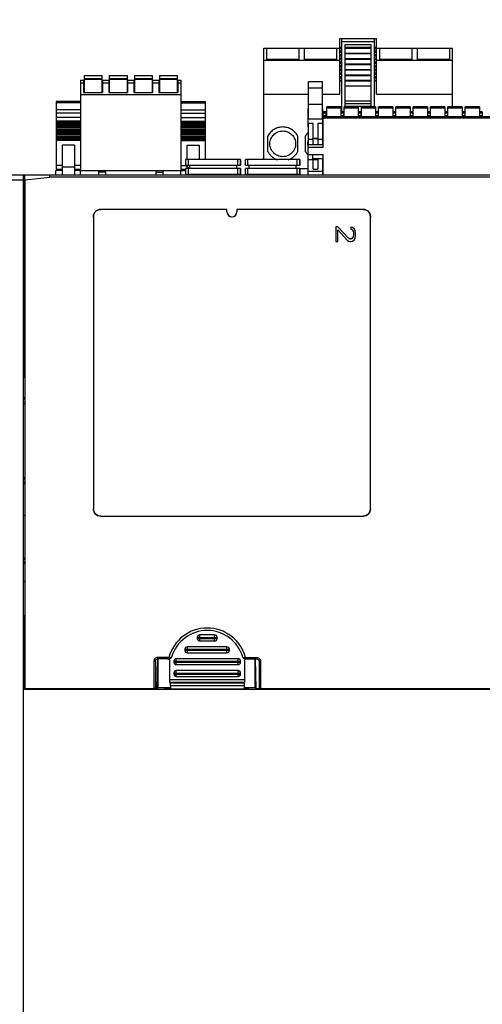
# Model space of a CAD drawing. Extents: x 0 to 1680, y 0 to 1188.
# Tile 30 of 53: x 1228 to 1322, y 785 to 984. Entities that reach past the tile are written whole.
import ezdxf

# ---------------------------------------------------------------- set-up
doc = ezdxf.new("R2010")
doc.units = 0
doc.header["$LTSCALE"] = 92.4
doc.linetypes.add('PHANTOM', pattern=[0.8, 0.45, -0.05, 0.1, -0.05, 0.1, -0.05])
doc.layers.get('0').update_dxf_attribs({"linetype": 'CONTINUOUS'})
for name, color, linetype in [('02___PRT_ALL_AXES', 7, 'CONTINUOUS'), ('ALL_AXIS', 7, 'CONTINUOUS'), ('ALL_DIM', 7, 'CONTINUOUS'), ('ALL_FEATURES', 7, 'CONTINUOUS')]:
    doc.layers.add(name, color=color, linetype=linetype)
doc.dimstyles.get("Standard").update_dxf_attribs({"dimtxt": 2.5, "dimasz": 2.5, "dimexe": 1.25, "dimexo": 0.625, "dimtad": 1, "dimcen": 2.5, "dimazin": 3, "dimtfac": 1, "dimtmove": 0, "dimatfit": 3})

# ---------------------------------------------------------------- blocks, each defined once
blk = doc.blocks.new('_OPEN')
at = {"color": 0, "linetype": 'BYBLOCK'}
for p, q in [((0, 0), (-1, 0.25)), ((-1, -0.25), (0, 0)), ((-1, 0), (0, 0))]:
    blk.add_line(p, q, dxfattribs=at)
blk = doc.blocks.new('*D21')
at = {"layer": 'ALL_DIM', "color": 2, "linetype": 'CONTINUOUS'}
for p, q in [((1206.11, 967.16), (1206.11, 991.41)), ((1212.8, 956.12), (1212.8, 991.41)), ((1206.11, 987.41), (1186.11, 987.41)), ((1186.11, 987.41), (1209.45, 987.41)), ((1268.48, 987.41), (1209.45, 987.41)), ((1212.8, 987.41), (1268.48, 987.41))]:
    blk.add_line(p, q, dxfattribs=at)
at = {"layer": 'ALL_DIM', "color": 2, "linetype": 'CONTINUOUS', "xscale": 8, "yscale": 8, "zscale": 8}
blk.add_blockref('_OPEN', (1206.11, 987.41), dxfattribs=at)
at = {"layer": 'ALL_DIM', "color": 2, "linetype": 'CONTINUOUS', "xscale": 8, "yscale": 8, "zscale": 8, "rotation": 180}
blk.add_blockref('_OPEN', (1212.8, 987.41), dxfattribs=at)

msp = doc.modelspace()

# ---------------------------------------------------------------- linework, layer by layer
at = {"color": 7, "linetype": 'CONTINUOUS'}
for p, q in [((1241.036, 973.203), (1241.036, 969.763)), ((1241.036, 973.203), (1244.636, 973.203)), ((1244.636, 973.203), (1244.636, 969.763)), ((1246.116, 973.203), (1246.116, 969.763)), ((1246.116, 973.203), (1249.716, 973.203)), ((1249.716, 973.203), (1249.716, 969.763)), ((1251.196, 973.203), (1251.196, 969.763)), ((1251.196, 973.203), (1254.796, 973.203)), ((1254.796, 973.203), (1254.796, 969.763)), ((1256.276, 973.203), (1256.276, 969.763)), ((1256.276, 973.203), (1259.876, 973.203)), ((1259.876, 973.203), (1259.876, 969.763)), ((1240.296, 972.213), (1240.296, 969.313)), ((1240.296, 972.213), (1240.936, 972.213)), ((1240.936, 972.213), (1240.936, 969.763)), ((1241.036, 972.553), (1244.636, 972.553)), ((1244.736, 972.213), (1244.736, 969.763)), ((1244.736, 972.213), (1246.016, 972.213)), ((1246.016, 972.213), (1246.016, 969.763)), ((1246.116, 972.553), (1249.716, 972.553)), ((1249.816, 972.213), (1249.816, 969.763)), ((1249.816, 972.213), (1251.096, 972.213)), ((1251.096, 972.213), (1251.096, 969.763)), ((1251.196, 972.553), (1254.796, 972.553)), ((1254.896, 972.213), (1254.896, 969.763)), ((1254.896, 972.213), (1256.176, 972.213)), ((1256.176, 972.213), (1256.176, 969.763)), ((1256.276, 972.553), (1259.876, 972.553)), ((1259.976, 972.213), (1259.976, 969.763)), ((1259.976, 972.213), (1260.616, 972.213)), ((1260.616, 972.213), (1260.616, 969.313)), ((1240.296, 969.313), (1260.616, 969.313)), ((1240.936, 969.763), (1244.736, 969.763)), ((1246.016, 969.763), (1249.816, 969.763)), ((1251.096, 969.763), (1254.896, 969.763)), ((1256.176, 969.763), (1259.976, 969.763)), ((1236.596, 959.075), (1236.596, 953.122)), ((1239.096, 959.075), (1236.596, 959.075)), ((1239.096, 959.075), (1239.096, 953.122)), ((1261.816, 959.075), (1261.816, 956.172)), ((1261.816, 959.075), (1264.316, 959.075)), ((1264.316, 959.075), (1264.316, 956.172)), ((1235.296, 953.122), (1235.296, 953.973)), ((1236.596, 953.973), (1235.296, 953.973)), ((1240.296, 953.973), (1239.096, 953.973)), ((1240.296, 953.122), (1240.296, 953.973)), ((1240.296, 953.973), (1260.616, 953.973)), ((1243.976, 953.973), (1243.976, 953.122)), ((1245.376, 953.641), (1243.976, 953.641)), ((1245.376, 953.973), (1245.376, 953.122)), ((1255.536, 953.973), (1255.536, 953.122)), ((1255.536, 953.641), (1256.936, 953.641)), ((1256.936, 953.973), (1256.936, 953.122)), ((1260.616, 953.122), (1260.616, 953.973)), ((1260.616, 953.973), (1261.631, 953.973)), ((1261.816, 954.972), (1261.816, 954.372)), ((1261.816, 953.172), (1261.816, 953.122)), ((1257.296, 849.272), (1258.296, 849.272)), ((1258.296, 849.272), (1258.296, 849.472)), ((1273.596, 849.203), (1273.596, 849.472))]:
    msp.add_line(p, q, dxfattribs=at)
at = {"color": 9, "linetype": 'CONTINUOUS'}
for p, q in [((1240.296, 971.713), (1240.936, 971.713)), ((1241.036, 972.403), (1244.636, 972.403)), ((1244.736, 971.713), (1246.016, 971.713)), ((1246.116, 972.403), (1249.716, 972.403)), ((1249.816, 971.713), (1251.096, 971.713)), ((1251.196, 972.403), (1254.796, 972.403)), ((1254.896, 971.713), (1256.176, 971.713)), ((1256.276, 972.403), (1259.876, 972.403)), ((1259.976, 971.713), (1260.616, 971.713)), ((1239.096, 954.661), (1236.596, 954.661)), ((1261.816, 954.661), (1262.381, 954.661))]:
    msp.add_line(p, q, dxfattribs=at)
at = {"layer": '02___PRT_ALL_AXES', "color": 7, "linetype": 'CONTINUOUS'}
for p, q in [((1240.296, 969.313), (1240.296, 953.973)), ((1260.616, 969.313), (1260.616, 953.973)), ((1235.396, 967.937), (1235.396, 954.222)), ((1240.296, 967.937), (1235.396, 967.937)), ((1260.616, 967.937), (1265.516, 967.937)), ((1265.516, 967.937), (1265.516, 956.172)), ((1240.296, 963.704), (1235.396, 963.704)), ((1240.296, 963.702), (1235.396, 963.702)), ((1240.296, 963.422), (1235.396, 963.422)), ((1240.296, 963.42), (1235.396, 963.42)), ((1240.296, 963.138), (1235.396, 963.138)), ((1240.296, 963.136), (1235.396, 963.136)), ((1260.616, 963.704), (1265.516, 963.704)), ((1260.616, 963.702), (1265.516, 963.702)), ((1260.616, 963.422), (1265.516, 963.422)), ((1260.616, 963.42), (1265.516, 963.42)), ((1260.616, 963.138), (1265.516, 963.138)), ((1260.616, 963.136), (1265.516, 963.136)), ((1240.296, 962.858), (1235.396, 962.858)), ((1240.296, 962.856), (1235.396, 962.856)), ((1240.296, 962.575), (1235.396, 962.575)), ((1240.296, 962.292), (1235.396, 962.292)), ((1240.296, 962.01), (1235.396, 962.01)), ((1240.296, 961.728), (1235.396, 961.728)), ((1240.296, 961.445), (1235.396, 961.445)), ((1240.296, 961.157), (1235.396, 961.157)), ((1260.616, 962.858), (1265.516, 962.858)), ((1260.616, 962.856), (1265.516, 962.856)), ((1260.616, 962.575), (1265.516, 962.575)), ((1260.616, 962.292), (1265.516, 962.292)), ((1260.616, 962.01), (1265.516, 962.01)), ((1260.616, 961.728), (1265.516, 961.728)), ((1260.616, 961.445), (1265.516, 961.445)), ((1260.616, 961.157), (1265.516, 961.157)), ((1240.296, 960.881), (1235.396, 960.881)), ((1240.296, 960.598), (1235.396, 960.598)), ((1240.296, 960.316), (1235.396, 960.316)), ((1240.296, 960.058), (1235.396, 960.058)), ((1260.616, 960.881), (1265.516, 960.881)), ((1260.616, 960.598), (1265.516, 960.598)), ((1260.616, 960.316), (1265.516, 960.316)), ((1260.616, 960.058), (1265.516, 960.058)), ((1235.396, 954.222), (1236.596, 954.222)), ((1239.096, 954.222), (1240.296, 954.222)), ((1260.616, 954.222), (1261.631, 954.222)), ((1234.996, 849.322), (1234.996, 849.28))]:
    msp.add_line(p, q, dxfattribs=at)
at = {"layer": '02___PRT_ALL_AXES', "color": 9, "linetype": 'CONTINUOUS'}
for p, q in [((1240.296, 967.644), (1235.396, 967.644)), ((1260.616, 967.644), (1265.516, 967.644)), ((1240.296, 966.267), (1235.396, 966.267)), ((1240.296, 965.56), (1235.396, 965.56)), ((1260.616, 966.267), (1265.516, 966.267)), ((1260.616, 965.56), (1265.516, 965.56)), ((1240.296, 964.674), (1235.396, 964.674)), ((1240.296, 963.967), (1235.396, 963.967)), ((1260.616, 964.674), (1265.516, 964.674)), ((1260.616, 963.967), (1265.516, 963.967)), ((1236.596, 954.961), (1235.396, 954.961)), ((1240.296, 954.961), (1239.096, 954.961)), ((1260.616, 954.961), (1261.816, 954.961))]:
    msp.add_line(p, q, dxfattribs=at)
at = {"layer": 'ALL_AXIS', "color": 7, "linetype": 'CONTINUOUS'}
for p, q in [((1272.631, 956.172), (1261.631, 956.172)), ((1272.631, 956.172), (1272.631, 954.972)), ((1284.631, 956.172), (1273.631, 956.172)), ((1284.631, 956.172), (1284.631, 954.972)), ((1272.631, 953.172), (1261.631, 953.172)), ((1272.631, 954.372), (1272.631, 953.172)), ((1284.631, 953.172), (1273.631, 953.172)), ((1284.631, 954.372), (1284.631, 953.172))]:
    msp.add_line(p, q, dxfattribs=at)
at = {"layer": 'ALL_FEATURES', "color": 8, "linetype": 'PHANTOM'}
for p, q in [((1292.726, 969.372), (1292.726, 980.672)), ((1292.726, 980.672), (1300.146, 980.672)), ((1293.136, 965.822), (1293.136, 980.672)), ((1293.136, 980.022), (1299.736, 980.022)), ((1293.786, 966.822), (1293.786, 979.409)), ((1293.786, 979.409), (1299.086, 979.409)), ((1299.086, 966.822), (1299.086, 979.409)), ((1299.736, 966.822), (1299.736, 980.672)), ((1300.146, 969.372), (1300.146, 980.672)), ((1277.386, 956.172), (1277.386, 978.672)), ((1277.386, 978.672), (1292.726, 978.672)), ((1277.896, 978.672), (1277.896, 976.386)), ((1284.496, 976.386), (1284.496, 978.672)), ((1285.516, 978.672), (1285.516, 976.386)), ((1292.116, 976.386), (1292.116, 978.672)), ((1292.726, 978.882), (1293.136, 978.882)), ((1292.726, 978.782), (1293.136, 978.782)), ((1292.726, 978.642), (1293.136, 978.642)), ((1292.726, 978.142), (1293.136, 978.142)), ((1292.726, 978.042), (1293.136, 978.042)), ((1292.726, 977.902), (1293.136, 977.902)), ((1292.726, 977.402), (1293.136, 977.402)), ((1292.726, 977.302), (1293.136, 977.302)), ((1292.726, 977.162), (1293.136, 977.162)), ((1293.786, 978.909), (1299.086, 978.909)), ((1293.786, 978.709), (1299.086, 978.709)), ((1293.786, 977.709), (1299.086, 977.709)), ((1293.786, 977.609), (1299.086, 977.609)), ((1299.736, 978.882), (1300.146, 978.882)), ((1299.736, 978.782), (1300.146, 978.782)), ((1299.736, 978.642), (1300.146, 978.642)), ((1299.736, 978.142), (1300.146, 978.142)), ((1299.736, 978.042), (1300.146, 978.042)), ((1299.736, 977.902), (1300.146, 977.902)), ((1299.736, 977.402), (1300.146, 977.402)), ((1299.736, 977.302), (1300.146, 977.302)), ((1299.736, 977.162), (1300.146, 977.162)), ((1300.146, 978.672), (1315.486, 978.672)), ((1300.756, 978.672), (1300.756, 976.386)), ((1307.356, 976.386), (1307.356, 978.672)), ((1308.376, 978.672), (1308.376, 976.386)), ((1314.976, 976.386), (1314.976, 978.672)), ((1315.486, 966.822), (1315.486, 978.672)), ((1277.386, 976.263), (1292.726, 976.263)), ((1284.496, 976.386), (1277.896, 976.386)), ((1292.116, 976.386), (1285.516, 976.386)), ((1292.726, 976.662), (1293.136, 976.662)), ((1292.726, 976.562), (1293.136, 976.562)), ((1292.726, 976.422), (1293.136, 976.422)), ((1292.726, 975.922), (1293.136, 975.922)), ((1292.726, 975.822), (1293.136, 975.822)), ((1292.726, 975.682), (1293.136, 975.682)), ((1292.726, 975.182), (1293.136, 975.182)), ((1292.726, 975.082), (1293.136, 975.082)), ((1293.786, 976.609), (1299.086, 976.609)), ((1293.786, 976.509), (1299.086, 976.509)), ((1293.786, 975.509), (1299.086, 975.509)), ((1293.786, 975.409), (1299.086, 975.409)), ((1299.736, 976.662), (1300.146, 976.662)), ((1299.736, 976.562), (1300.146, 976.562)), ((1299.736, 976.422), (1300.146, 976.422)), ((1299.736, 975.922), (1300.146, 975.922)), ((1299.736, 975.822), (1300.146, 975.822)), ((1299.736, 975.682), (1300.146, 975.682)), ((1299.736, 975.182), (1300.146, 975.182)), ((1299.736, 975.082), (1300.146, 975.082)), ((1300.146, 976.263), (1315.486, 976.263)), ((1307.356, 976.386), (1300.756, 976.386)), ((1314.976, 976.386), (1308.376, 976.386)), ((1292.726, 974.942), (1293.136, 974.942)), ((1292.726, 974.442), (1293.136, 974.442)), ((1292.726, 974.342), (1293.136, 974.342)), ((1292.726, 974.202), (1293.136, 974.202)), ((1292.726, 973.702), (1293.136, 973.702)), ((1292.726, 973.602), (1293.136, 973.602)), ((1292.726, 973.462), (1293.136, 973.462)), ((1293.786, 974.409), (1299.086, 974.409)), ((1293.786, 974.309), (1299.086, 974.309)), ((1293.786, 973.309), (1299.086, 973.309)), ((1293.786, 973.209), (1299.086, 973.209)), ((1299.736, 974.942), (1300.146, 974.942)), ((1299.736, 974.442), (1300.146, 974.442)), ((1299.736, 974.342), (1300.146, 974.342)), ((1299.736, 974.202), (1300.146, 974.202)), ((1299.736, 973.702), (1300.146, 973.702)), ((1299.736, 973.602), (1300.146, 973.602)), ((1299.736, 973.462), (1300.146, 973.462)), ((1292.726, 972.962), (1293.136, 972.962)), ((1292.726, 972.862), (1293.136, 972.862)), ((1292.726, 972.722), (1293.136, 972.722)), ((1292.726, 972.222), (1293.136, 972.222)), ((1292.726, 972.122), (1293.136, 972.122)), ((1293.786, 972.209), (1299.086, 972.209)), ((1293.786, 972.109), (1299.086, 972.109)), ((1293.786, 971.109), (1299.086, 971.109)), ((1299.736, 972.962), (1300.146, 972.962)), ((1299.736, 972.862), (1300.146, 972.862)), ((1299.736, 972.722), (1300.146, 972.722)), ((1299.736, 972.222), (1300.146, 972.222)), ((1299.736, 972.122), (1300.146, 972.122)), ((1277.386, 969.372), (1286.406, 969.372)), ((1289.206, 969.372), (1292.726, 969.372)), ((1300.146, 969.372), (1315.486, 969.372)), ((1293.786, 967.509), (1299.086, 967.509)), ((1278.196, 957.772), (1278.196, 960.972)), ((1284.196, 960.972), (1284.196, 957.772)), ((1285.816, 957.772), (1285.816, 960.972)), ((1284.631, 954.372), (1286.296, 954.372))]:
    msp.add_line(p, q, dxfattribs=at)
at = {"layer": 'ALL_FEATURES', "color": 7, "linetype": 'CONTINUOUS'}
for p, q in [((1286.406, 964.295), (1286.406, 971.922)), ((1289.206, 971.922), (1286.406, 971.922)), ((1289.206, 964.295), (1289.206, 971.922)), ((1286.296, 962.843), (1286.296, 966.441)), ((1289.316, 962.843), (1289.316, 966.441)), ((1289.346, 958.689), (1289.346, 965.822)), ((1289.971, 965.822), (1289.346, 965.822)), ((1289.971, 964.822), (1289.971, 965.822)), ((1290.071, 964.822), (1290.071, 966.822)), ((1292.921, 966.822), (1290.071, 966.822)), ((1292.921, 966.822), (1292.921, 964.822)), ((1293.021, 964.822), (1293.021, 965.822)), ((1293.471, 965.822), (1293.021, 965.822)), ((1293.471, 965.822), (1293.471, 964.822)), ((1293.571, 964.822), (1293.571, 966.822)), ((1296.421, 966.822), (1293.571, 966.822)), ((1296.421, 966.822), (1296.421, 964.822)), ((1296.521, 964.822), (1296.521, 965.822)), ((1296.971, 965.822), (1296.521, 965.822)), ((1296.971, 965.822), (1296.971, 964.822)), ((1297.071, 964.822), (1297.071, 966.822)), ((1299.921, 966.822), (1297.071, 966.822)), ((1299.921, 966.822), (1299.921, 964.822)), ((1300.021, 964.822), (1300.021, 965.822)), ((1300.471, 965.822), (1300.021, 965.822)), ((1300.471, 965.822), (1300.471, 964.822)), ((1300.571, 964.822), (1300.571, 966.822)), ((1303.421, 966.822), (1300.571, 966.822)), ((1303.421, 966.822), (1303.421, 964.822)), ((1303.521, 964.822), (1303.521, 965.822)), ((1303.971, 965.822), (1303.521, 965.822)), ((1303.971, 965.822), (1303.971, 964.822)), ((1304.071, 964.822), (1304.071, 966.822)), ((1306.921, 966.822), (1304.071, 966.822)), ((1306.921, 966.822), (1306.921, 964.822)), ((1307.021, 964.822), (1307.021, 965.822)), ((1307.471, 965.822), (1307.021, 965.822)), ((1307.471, 965.822), (1307.471, 964.822)), ((1307.571, 964.822), (1307.571, 966.822)), ((1310.421, 966.822), (1307.571, 966.822)), ((1310.421, 966.822), (1310.421, 964.822)), ((1310.521, 964.822), (1310.521, 965.822)), ((1310.971, 965.822), (1310.521, 965.822)), ((1310.971, 965.822), (1310.971, 964.822)), ((1311.071, 964.822), (1311.071, 966.822)), ((1313.921, 966.822), (1311.071, 966.822)), ((1313.921, 966.822), (1313.921, 964.822)), ((1314.021, 964.822), (1314.021, 965.822)), ((1314.471, 965.822), (1314.021, 965.822)), ((1314.471, 965.822), (1314.471, 964.822)), ((1314.571, 964.822), (1314.571, 966.822)), ((1317.421, 966.822), (1314.571, 966.822)), ((1317.421, 966.822), (1317.421, 964.822)), ((1317.521, 964.822), (1317.521, 965.822)), ((1317.971, 965.822), (1317.521, 965.822)), ((1317.971, 965.822), (1317.971, 964.822)), ((1318.071, 964.822), (1318.071, 966.822)), ((1320.921, 966.822), (1318.071, 966.822)), ((1320.921, 966.822), (1320.921, 964.822)), ((1321.021, 964.822), (1321.021, 965.822)), ((1321.471, 965.822), (1321.021, 965.822)), ((1321.471, 965.822), (1321.471, 964.822)), ((1286.406, 964.422), (1286.296, 964.422)), ((1286.296, 964.295), (1286.406, 964.295)), ((1287.306, 963.496), (1286.296, 963.496)), ((1286.406, 959.308), (1286.406, 963.496)), ((1287.306, 959.189), (1287.306, 963.496)), ((1288.306, 963.496), (1288.306, 959.189)), ((1289.316, 963.496), (1288.306, 963.496)), ((1289.316, 964.422), (1289.206, 964.422)), ((1289.206, 964.295), (1289.316, 964.295)), ((1289.206, 963.496), (1289.206, 959.308)), ((1342.646, 964.822), (1289.346, 964.822)), ((1286.296, 962.843), (1286.406, 962.843)), ((1289.206, 962.843), (1289.316, 962.843)), ((1286.296, 953.122), (1286.296, 959.422)), ((1286.406, 959.422), (1286.296, 959.422)), ((1286.296, 959.308), (1286.406, 959.308)), ((1289.346, 959.189), (1286.296, 959.189)), ((1289.316, 959.422), (1289.206, 959.422)), ((1289.316, 959.308), (1289.206, 959.308)), ((1289.316, 959.422), (1289.316, 959.189)), ((1289.346, 957.122), (1286.296, 957.122)), ((1287.196, 957.122), (1287.196, 956.122)), ((1289.346, 953.122), (1289.346, 957.122)), ((1261.631, 954.972), (1261.631, 956.172)), ((1272.631, 954.972), (1272.631, 956.172)), ((1273.631, 954.972), (1273.631, 956.172)), ((1284.631, 954.972), (1284.631, 956.172)), ((1287.196, 956.122), (1286.296, 956.122)), ((1287.306, 956.362), (1287.196, 956.362)), ((1287.306, 956.322), (1287.196, 956.322)), ((1287.306, 954.264), (1287.306, 956.395)), ((1287.306, 956.395), (1288.306, 956.395)), ((1288.306, 956.395), (1288.306, 954.264)), ((1289.346, 956.362), (1288.306, 956.362)), ((1289.346, 956.322), (1288.306, 956.322)), ((1289.206, 956.246), (1289.206, 953.122)), ((1289.316, 956.246), (1289.206, 956.246)), ((1289.316, 956.322), (1289.316, 953.122)), ((1213.796, 953.122), (1394.184, 953.122)), ((1228.796, 653.122), (1228.796, 953.122)), ((1228.937, 947.622), (1228.937, 953.122)), ((1272.631, 954.972), (1261.631, 954.972)), ((1261.631, 953.172), (1261.631, 954.372)), ((1272.631, 954.372), (1261.631, 954.372)), ((1262.381, 954.372), (1262.381, 954.972)), ((1271.881, 954.372), (1271.881, 954.972)), ((1272.631, 953.172), (1272.631, 954.372)), ((1284.631, 954.972), (1273.631, 954.972)), ((1273.631, 953.172), (1273.631, 954.372)), ((1284.631, 954.372), (1273.631, 954.372)), ((1274.381, 954.372), (1274.381, 954.972)), ((1283.881, 954.372), (1283.881, 954.972)), ((1284.631, 953.172), (1284.631, 954.372)), ((1287.306, 954.264), (1288.306, 954.264)), ((1289.316, 953.518), (1289.346, 953.347)), ((1229.096, 849.322), (1229.096, 952.123)), ((1228.937, 947.622), (1228.796, 947.622)), ((1228.937, 947.622), (1228.928, 947.131)), ((1228.928, 947.131), (1228.796, 947.131)), ((1228.92, 947.122), (1228.796, 947.122)), ((1228.92, 947.122), (1228.928, 947.131)), ((1228.92, 912.264), (1228.92, 947.122)), ((1269.92, 946.128), (1244.409, 946.128)), ((1269.915, 946.122), (1244.414, 946.122)), ((1269.92, 946.128), (1269.915, 946.122)), ((1269.915, 945.622), (1269.915, 946.122)), ((1269.92, 945.622), (1269.92, 946.128)), ((1271.909, 946.128), (1271.915, 946.122)), ((1271.909, 946.128), (1271.909, 945.622)), ((1297.42, 946.128), (1271.909, 946.128)), ((1271.915, 946.122), (1271.915, 945.622)), ((1297.415, 946.122), (1271.915, 946.122)), ((1242.909, 944.628), (1242.909, 885.617)), ((1242.915, 944.623), (1242.915, 885.622)), ((1298.915, 885.622), (1298.915, 944.623)), ((1298.92, 885.617), (1298.92, 944.628)), ((1291.915, 942.622), (1291.915, 939.622)), ((1292.34, 942.622), (1291.915, 942.622)), ((1294.468, 940.289), (1292.34, 942.622)), ((1292.34, 941.956), (1294.212, 939.872)), ((1292.34, 939.622), (1292.34, 941.956)), ((1294.978, 942.539), (1294.978, 942.122)), ((1295.319, 942.456), (1294.978, 942.539)), ((1294.978, 942.122), (1295.234, 941.956)), ((1295.234, 941.956), (1295.404, 941.706)), ((1295.659, 942.122), (1295.319, 942.456)), ((1295.404, 941.706), (1295.489, 941.289)), ((1295.489, 941.289), (1295.489, 940.956)), ((1295.829, 941.789), (1295.659, 942.122)), ((1295.915, 941.206), (1295.829, 941.789)), ((1295.915, 940.872), (1295.915, 941.206)), ((1291.915, 939.622), (1292.34, 939.622)), ((1294.212, 939.872), (1294.468, 939.706)), ((1294.808, 940.122), (1294.468, 940.289)), ((1294.468, 939.706), (1294.808, 939.622)), ((1294.978, 940.122), (1294.808, 940.122)), ((1294.808, 939.622), (1294.978, 939.622)), ((1295.234, 940.289), (1294.978, 940.122)), ((1294.978, 939.622), (1295.319, 939.706)), ((1295.404, 940.539), (1295.234, 940.289)), ((1295.319, 939.706), (1295.659, 940.039)), ((1295.489, 940.956), (1295.404, 940.539)), ((1295.659, 940.039), (1295.829, 940.372)), ((1295.829, 940.372), (1295.915, 940.872)), ((1228.796, 932.633), (1228.92, 932.633)), ((1228.92, 932.622), (1228.806, 932.622)), ((1228.796, 912.212), (1228.971, 912.212)), ((1228.92, 912.264), (1229.061, 912.122)), ((1229.061, 912.122), (1229.061, 864.122)), ((1228.796, 908.122), (1229.061, 908.122)), ((1228.796, 907.843), (1229.061, 907.85)), ((1229.061, 907.194), (1228.796, 907.202)), ((1228.796, 906.922), (1229.061, 906.922)), ((1228.796, 891.922), (1229.061, 891.922)), ((1228.796, 891.643), (1229.061, 891.65)), ((1229.061, 890.994), (1228.796, 891.002)), ((1228.796, 890.722), (1229.061, 890.722)), ((1228.796, 884.322), (1229.061, 884.322)), ((1229.061, 884.249), (1228.796, 884.249)), ((1244.409, 884.117), (1297.42, 884.117)), ((1244.414, 884.122), (1297.415, 884.122)), ((1229.061, 875.649), (1228.796, 875.649)), ((1228.796, 875.443), (1229.061, 875.45)), ((1229.061, 874.794), (1228.796, 874.802)), ((1228.796, 874.596), (1229.061, 874.596)), ((1228.796, 870.996), (1229.061, 870.996)), ((1228.796, 870.922), (1229.061, 870.922)), ((1228.92, 863.981), (1229.061, 864.122)), ((1228.92, 849.499), (1228.92, 863.981)), ((1263.92, 859.622), (1263.92, 859.422)), ((1267.42, 860.122), (1264.42, 860.122)), ((1267.92, 859.422), (1267.92, 859.622)), ((1269.92, 857.722), (1261.92, 857.722)), ((1264.42, 858.922), (1267.42, 858.922)), ((1261.42, 857.222), (1261.42, 857.022)), ((1261.92, 856.522), (1269.92, 856.522)), ((1270.42, 857.022), (1270.42, 857.222)), ((1255.449, 854.793), (1255.449, 849.328)), ((1255.905, 855.294), (1255.773, 849.249)), ((1258.192, 855.293), (1255.949, 855.293)), ((1255.996, 849.472), (1255.996, 855.293)), ((1258.249, 855.293), (1258.192, 855.293)), ((1258.393, 851.014), (1258.393, 854.796)), ((1259.17, 854.822), (1259.17, 854.622)), ((1272.17, 855.322), (1259.67, 855.322)), ((1259.67, 854.122), (1272.17, 854.122)), ((1272.67, 854.622), (1272.67, 854.822)), ((1273.446, 854.796), (1273.446, 851.014)), ((1273.591, 855.293), (1273.647, 855.293)), ((1273.647, 855.293), (1275.89, 855.293)), ((1275.596, 849.472), (1275.596, 855.293)), ((1275.819, 849.249), (1275.687, 855.288)), ((1276.39, 854.793), (1276.39, 849.328)), ((1259.17, 852.422), (1259.17, 852.222)), ((1272.17, 852.922), (1259.67, 852.922)), ((1259.67, 851.722), (1272.17, 851.722)), ((1272.67, 852.222), (1272.67, 852.422)), ((1258.402, 850.514), (1258.462, 850.453)), ((1258.471, 849.911), (1258.47, 849.203)), ((1273.368, 849.911), (1273.369, 849.203)), ((1273.377, 850.453), (1273.437, 850.514)), ((1228.92, 849.472), (1228.796, 849.472)), ((1394.145, 849.123), (1228.796, 849.123)), ((1228.92, 849.499), (1229.096, 849.322)), ((1229.096, 849.322), (1255.149, 849.322)), ((1233.796, 849.322), (1233.796, 849.28)), ((1233.796, 849.28), (1237.296, 849.28)), ((1237.296, 849.28), (1237.296, 849.322)), ((1237.446, 849.322), (1237.519, 849.249)), ((1237.519, 849.249), (1237.517, 849.322)), ((1238.273, 849.249), (1237.519, 849.249)), ((1238.273, 849.249), (1238.274, 849.322)), ((1238.346, 849.322), (1238.273, 849.249)), ((1239.296, 849.322), (1239.296, 849.28)), ((1239.296, 849.28), (1242.796, 849.28)), ((1242.796, 849.28), (1242.796, 849.322)), ((1244.796, 849.322), (1244.796, 849.28)), ((1244.796, 849.28), (1248.296, 849.28)), ((1248.296, 849.28), (1248.296, 849.322)), ((1250.296, 849.322), (1250.296, 849.28)), ((1250.296, 849.28), (1253.796, 849.28)), ((1253.796, 849.28), (1253.796, 849.322)), ((1254.946, 849.322), (1255.019, 849.249)), ((1255.019, 849.249), (1255.017, 849.319)), ((1255.773, 849.249), (1255.019, 849.249)), ((1255.996, 849.472), (1255.773, 849.249)), ((1255.996, 849.472), (1258.47, 849.472)), ((1257.296, 849.472), (1257.296, 849.203)), ((1257.296, 849.203), (1274.296, 849.203)), ((1273.369, 849.472), (1275.596, 849.472)), ((1274.296, 849.203), (1274.296, 849.472)), ((1275.596, 849.472), (1275.819, 849.249)), ((1276.573, 849.249), (1275.819, 849.249)), ((1276.574, 849.325), (1276.573, 849.249)), ((1276.646, 849.322), (1276.573, 849.249)), ((1276.69, 849.322), (1345.149, 849.322)), ((1277.796, 849.322), (1277.796, 849.28)), ((1277.796, 849.28), (1281.296, 849.28)), ((1281.296, 849.28), (1281.296, 849.322)), ((1283.296, 849.322), (1283.296, 849.28)), ((1283.296, 849.28), (1286.796, 849.28)), ((1286.796, 849.28), (1286.796, 849.322)), ((1288.796, 849.322), (1288.796, 849.28)), ((1288.796, 849.28), (1292.296, 849.28)), ((1292.296, 849.28), (1292.296, 849.322)), ((1294.296, 849.322), (1294.296, 849.28)), ((1294.296, 849.28), (1297.796, 849.28)), ((1297.796, 849.28), (1297.796, 849.322)), ((1297.946, 849.322), (1298.019, 849.249)), ((1298.019, 849.249), (1298.017, 849.322)), ((1298.773, 849.249), (1298.019, 849.249)), ((1298.773, 849.249), (1298.774, 849.322)), ((1298.846, 849.322), (1298.773, 849.249)), ((1299.796, 849.322), (1299.796, 849.28)), ((1299.796, 849.28), (1303.296, 849.28)), ((1303.296, 849.28), (1303.296, 849.322)), ((1316.296, 849.322), (1316.296, 849.28)), ((1316.296, 849.28), (1319.796, 849.28)), ((1319.796, 849.28), (1319.796, 849.322)), ((1319.946, 849.322), (1320.019, 849.249)), ((1320.019, 849.249), (1320.017, 849.322)), ((1320.773, 849.249), (1320.019, 849.249)), ((1320.773, 849.249), (1320.774, 849.322)), ((1320.846, 849.322), (1320.773, 849.249))]:
    msp.add_line(p, q, dxfattribs=at)
at = {"layer": 'ALL_FEATURES', "color": 9, "linetype": 'CONTINUOUS'}
for p, q in [((1286.406, 970.672), (1289.206, 970.672)), ((1289.206, 967.339), (1286.406, 967.339)), ((1289.346, 965.622), (1289.971, 965.622)), ((1290.071, 966.622), (1292.921, 966.622)), ((1293.021, 965.622), (1293.471, 965.622)), ((1293.571, 966.622), (1296.421, 966.622)), ((1296.521, 965.622), (1296.971, 965.622)), ((1297.071, 966.622), (1299.921, 966.622)), ((1300.021, 965.622), (1300.471, 965.622)), ((1300.571, 966.622), (1303.421, 966.622)), ((1303.521, 965.622), (1303.971, 965.622)), ((1304.071, 966.622), (1306.921, 966.622)), ((1307.021, 965.622), (1307.471, 965.622)), ((1307.571, 966.622), (1310.421, 966.622)), ((1310.521, 965.622), (1310.971, 965.622)), ((1311.071, 966.622), (1313.921, 966.622)), ((1314.021, 965.622), (1314.471, 965.622)), ((1314.571, 966.622), (1317.421, 966.622)), ((1317.521, 965.622), (1317.971, 965.622)), ((1318.071, 966.622), (1320.921, 966.622)), ((1321.021, 965.622), (1321.471, 965.622)), ((1286.406, 964.404), (1289.206, 964.404)), ((1289.971, 965.022), (1289.346, 965.022)), ((1289.346, 964.622), (1342.646, 964.622)), ((1293.471, 965.022), (1293.021, 965.022)), ((1296.971, 965.022), (1296.521, 965.022)), ((1300.471, 965.022), (1300.021, 965.022)), ((1303.971, 965.022), (1303.521, 965.022)), ((1307.471, 965.022), (1307.021, 965.022)), ((1310.971, 965.022), (1310.521, 965.022)), ((1314.471, 965.022), (1314.021, 965.022)), ((1317.971, 965.022), (1317.521, 965.022)), ((1321.471, 965.022), (1321.021, 965.022)), ((1287.306, 960.246), (1286.406, 960.246)), ((1288.306, 960.456), (1287.306, 960.456)), ((1288.306, 960.348), (1287.306, 960.348)), ((1289.206, 960.246), (1288.306, 960.246)), ((1286.296, 958.689), (1289.346, 958.689)), ((1262.131, 954.972), (1262.131, 956.172)), ((1272.131, 954.972), (1272.131, 956.172)), ((1274.131, 954.972), (1274.131, 956.172)), ((1284.131, 954.972), (1284.131, 956.172)), ((1288.306, 956.156), (1287.306, 956.156)), ((1262.131, 953.172), (1262.131, 954.372)), ((1272.131, 953.172), (1272.131, 954.372)), ((1274.131, 953.172), (1274.131, 954.372)), ((1284.131, 953.172), (1284.131, 954.372)), ((1289.206, 953.747), (1286.296, 953.747)), ((1223.305, 952.122), (1228.796, 952.122)), ((1229.096, 952.123), (1234.093, 952.622)), ((1393.931, 952.622), (1234.093, 952.622)), ((1244.409, 946.128), (1244.414, 946.122)), ((1269.92, 945.622), (1269.915, 945.622)), ((1271.909, 945.622), (1271.915, 945.622)), ((1297.42, 946.128), (1297.415, 946.122)), ((1242.909, 944.628), (1242.915, 944.623)), ((1298.92, 944.628), (1298.915, 944.623)), ((1242.909, 885.617), (1242.915, 885.622)), ((1298.92, 885.617), (1298.915, 885.622)), ((1244.409, 884.117), (1244.414, 884.122)), ((1297.42, 884.117), (1297.415, 884.122)), ((1263.92, 859.622), (1267.92, 859.622)), ((1264.42, 858.922), (1264.42, 860.122)), ((1267.42, 858.922), (1267.42, 860.122)), ((1261.92, 856.522), (1261.92, 857.722)), ((1263.92, 859.422), (1267.92, 859.422)), ((1269.92, 856.522), (1269.92, 857.722)), ((1261.42, 857.222), (1270.42, 857.222)), ((1261.42, 857.022), (1270.42, 857.022)), ((1255.149, 854.793), (1255.149, 849.322)), ((1255.449, 854.793), (1255.149, 854.793)), ((1255.949, 855.293), (1255.949, 855.593)), ((1258.192, 855.593), (1255.949, 855.593)), ((1258.192, 855.293), (1258.192, 855.593)), ((1258.327, 855.572), (1258.192, 855.593)), ((1259.17, 854.822), (1272.67, 854.822)), ((1259.17, 854.622), (1272.67, 854.622)), ((1259.67, 854.122), (1259.67, 855.322)), ((1272.17, 854.122), (1272.17, 855.322)), ((1273.512, 855.572), (1273.647, 855.593)), ((1273.647, 855.593), (1273.647, 855.293)), ((1273.647, 855.593), (1275.89, 855.593)), ((1275.89, 855.593), (1275.89, 855.293)), ((1276.69, 854.793), (1276.39, 854.793)), ((1276.69, 854.793), (1276.69, 849.322)), ((1259.17, 852.422), (1272.67, 852.422)), ((1259.17, 852.222), (1272.67, 852.222)), ((1259.67, 851.722), (1259.67, 852.922)), ((1272.17, 851.722), (1272.17, 852.922)), ((1273.446, 851.014), (1258.393, 851.014)), ((1273.437, 850.514), (1258.402, 850.514)), ((1258.462, 850.453), (1273.377, 850.453)), ((1258.471, 849.911), (1273.368, 849.911))]:
    msp.add_line(p, q, dxfattribs=at)
at = {"layer": 'ALL_FEATURES', "color": 9, "linetype": 'PHANTOM'}
for p, q in [((1299.086, 968.009), (1293.786, 968.009)), ((1293.786, 967.009), (1299.086, 967.009))]:
    msp.add_line(p, q, dxfattribs=at)
at = {"layer": 'ALL_FEATURES', "color": 7, "linetype": 'CONTINUOUS'}
for points in [[(1286.296, 966.441), (1286.332, 966.452), (1286.369, 966.463), (1286.406, 966.474)], [(1289.206, 966.474), (1289.243, 966.463), (1289.28, 966.452), (1289.316, 966.441)], [(1229.096, 952.123), (1229.095, 952.345), (1229.094, 952.556), (1229.092, 952.746), (1229.089, 952.904), (1229.086, 953.024), (1229.082, 953.098), (1229.078, 953.122)], [(1234.093, 952.622), (1234.092, 952.754), (1234.095, 952.871), (1234.09, 952.972), (1234.092, 953.052), (1234.087, 953.104), (1234.088, 953.122)], [(1242.909, 944.628), (1242.947, 944.962), (1243.058, 945.279), (1243.237, 945.563), (1243.474, 945.8), (1243.758, 945.979), (1244.075, 946.09), (1244.409, 946.128)], [(1244.414, 946.122), (1244.081, 946.085), (1243.764, 945.974), (1243.479, 945.795), (1243.242, 945.558), (1243.063, 945.273), (1242.952, 944.956), (1242.915, 944.623)], [(1298.915, 944.623), (1298.877, 944.956), (1298.766, 945.273), (1298.587, 945.558), (1298.35, 945.795), (1298.066, 945.974), (1297.749, 946.085), (1297.415, 946.122)], [(1297.42, 946.128), (1297.754, 946.09), (1298.071, 945.979), (1298.355, 945.8), (1298.593, 945.563), (1298.771, 945.279), (1298.882, 944.962), (1298.92, 944.628)], [(1244.409, 884.117), (1244.075, 884.155), (1243.758, 884.266), (1243.474, 884.444), (1243.237, 884.682), (1243.058, 884.966), (1242.947, 885.283), (1242.909, 885.617)], [(1242.915, 885.622), (1242.952, 885.288), (1243.063, 884.971), (1243.242, 884.687), (1243.479, 884.45), (1243.764, 884.271), (1244.081, 884.16), (1244.414, 884.122)], [(1297.415, 884.122), (1297.749, 884.16), (1298.066, 884.271), (1298.35, 884.45), (1298.587, 884.687), (1298.766, 884.971), (1298.877, 885.288), (1298.915, 885.622)], [(1298.92, 885.617), (1298.882, 885.283), (1298.771, 884.966), (1298.593, 884.682), (1298.355, 884.444), (1298.071, 884.266), (1297.754, 884.155), (1297.42, 884.117)], [(1258.729, 855.654), (1258.699, 855.577), (1258.661, 855.512), (1258.619, 855.458), (1258.573, 855.413), (1258.526, 855.377), (1258.478, 855.349), (1258.432, 855.328), (1258.388, 855.313), (1258.345, 855.302), (1258.3, 855.296), (1258.249, 855.293)], [(1273.11, 855.654), (1273.14, 855.577), (1273.178, 855.512), (1273.221, 855.458), (1273.267, 855.413), (1273.314, 855.377), (1273.362, 855.349), (1273.408, 855.328), (1273.453, 855.312), (1273.497, 855.302), (1273.541, 855.295), (1273.591, 855.293)], [(1255.949, 855.293), (1255.838, 855.28), (1255.733, 855.244), (1255.639, 855.185), (1255.56, 855.107), (1255.5, 855.013), (1255.462, 854.905), (1255.449, 854.793)], [(1257.92, 855.293), (1258.023, 855.279), (1258.143, 855.229)], [(1258.143, 855.229), (1258.247, 855.15), (1258.326, 855.046), (1258.376, 854.926), (1258.393, 854.796)], [(1273.446, 854.796), (1273.463, 854.926), (1273.513, 855.046), (1273.592, 855.15), (1273.696, 855.229)], [(1273.696, 855.229), (1273.816, 855.279), (1273.92, 855.293)], [(1275.89, 855.293), (1276.002, 855.28), (1276.105, 855.244), (1276.198, 855.187), (1276.276, 855.11), (1276.336, 855.019), (1276.376, 854.912), (1276.39, 854.793)], [(1258.402, 850.514), (1258.4, 850.533), (1258.398, 850.584), (1258.396, 850.663), (1258.395, 850.766), (1258.394, 850.886), (1258.393, 851.014)], [(1258.471, 849.911), (1258.471, 850.047), (1258.47, 850.176), (1258.469, 850.288), (1258.467, 850.376), (1258.465, 850.432), (1258.462, 850.453)], [(1273.377, 850.453), (1273.374, 850.432), (1273.372, 850.376), (1273.37, 850.288), (1273.369, 850.176), (1273.368, 850.047), (1273.368, 849.911)], [(1273.446, 851.014), (1273.445, 850.886), (1273.445, 850.766), (1273.443, 850.663), (1273.441, 850.584), (1273.439, 850.533), (1273.437, 850.514)], [(1255.449, 849.328), (1255.436, 849.326), (1255.394, 849.325), (1255.327, 849.323), (1255.243, 849.323), (1255.149, 849.322)], [(1276.69, 849.322), (1276.596, 849.323), (1276.512, 849.323), (1276.445, 849.325), (1276.403, 849.326), (1276.39, 849.328)]]:
    msp.add_lwpolyline(points, dxfattribs=at)
at = {"layer": 'ALL_FEATURES', "color": 9, "linetype": 'CONTINUOUS'}
for points in [[(1258.729, 855.654), (1258.713, 855.625), (1258.688, 855.603), (1258.656, 855.586), (1258.619, 855.574), (1258.58, 855.566), (1258.539, 855.561), (1258.498, 855.559), (1258.458, 855.559), (1258.418, 855.561), (1258.376, 855.565), (1258.327, 855.572)], [(1273.11, 855.654), (1273.126, 855.625), (1273.151, 855.603), (1273.183, 855.586), (1273.22, 855.574), (1273.26, 855.566), (1273.301, 855.561), (1273.342, 855.559), (1273.383, 855.559), (1273.423, 855.561), (1273.465, 855.565), (1273.512, 855.572)], [(1255.949, 855.593), (1255.772, 855.573), (1255.604, 855.514), (1255.453, 855.42), (1255.327, 855.295), (1255.231, 855.144), (1255.17, 854.973), (1255.149, 854.793)], [(1258.249, 855.293), (1258.278, 855.312), (1258.303, 855.372), (1258.32, 855.462), (1258.327, 855.572)], [(1273.512, 855.572), (1273.519, 855.462), (1273.536, 855.372), (1273.561, 855.312), (1273.591, 855.293)], [(1275.89, 855.593), (1276.069, 855.573), (1276.234, 855.515), (1276.383, 855.423), (1276.508, 855.301), (1276.603, 855.155), (1276.667, 854.984), (1276.69, 854.793)]]:
    msp.add_lwpolyline(points, dxfattribs=at)
at = {"layer": 'ALL_FEATURES', "color": 8, "linetype": 'PHANTOM'}
msp.add_circle((1281.196, 959.372), 2.6, dxfattribs=at)
for centre, radius, start, end in [((1281.196, 959.372), 3.4, 28.07245, 151.92747), ((1288.816, 959.372), 3.4, 135.44072, 151.92747), ((1288.816, 959.372), 2.6, 78.21314, 81.29799), ((1288.816, 959.372), 3.4, 80.97448, 83.34096), ((1288.816, 959.372), 2.6, 158.78557, 193.86682), ((1281.196, 959.372), 3.4, 208.07245, 251.18845), ((1281.196, 959.372), 3.4, 288.81152, 331.92747), ((1288.816, 959.372), 3.4, 208.07245, 222.00427)]:
    msp.add_arc(centre, radius, start, end, dxfattribs=at)
at = {"layer": 'ALL_FEATURES', "color": 7, "linetype": 'CONTINUOUS'}
for centre, radius, start, end in [((1288.846, 953.347), 0.5, 0, 19.94848), ((1270.915, 945.622), 1, 180, 360), ((1270.915, 945.622), 0.995, 180, 360), ((1265.92, 853.522), 7.5, 16.50997, 163.48945), ((1264.42, 859.622), 0.5, 90, 180), ((1267.42, 859.622), 0.5, 0, 90), ((1261.92, 857.222), 0.5, 90, 180), ((1264.42, 859.422), 0.5, 180, 270), ((1267.42, 859.422), 0.5, 270, 360), ((1269.92, 857.222), 0.5, 0, 90), ((1261.92, 857.022), 0.5, 180, 270), ((1269.92, 857.022), 0.5, 270, 360), ((1259.67, 854.822), 0.5, 90, 180), ((1259.67, 854.622), 0.5, 180, 270), ((1272.17, 854.822), 0.5, 0, 90), ((1272.17, 854.622), 0.5, 270, 360), ((1259.67, 852.422), 0.5, 90, 180), ((1259.67, 852.222), 0.5, 180, 270), ((1272.17, 852.422), 0.5, 0, 90), ((1272.17, 852.222), 0.5, 270, 360)]:
    msp.add_arc(centre, radius, start, end, dxfattribs=at)
at = {"layer": 'ALL_FEATURES', "color": 9, "linetype": 'CONTINUOUS'}
msp.add_arc((1265.92, 853.522), 8, 14.99866, 165.00134, dxfattribs=at)

# ---------------------------------------------------------------- dimensions: what is measured, and where the dimension line sits
at = {"layer": 'ALL_DIM', "color": 2, "linetype": 'CONTINUOUS'}
dim = msp.add_linear_dim(base=(1206.109, 987.407), p1=(1212.796, 955.122), p2=(1206.109, 966.164), angle=180, dimstyle='Standard', dxfattribs=at)
dim.commit()
dim.dimension.update_dxf_attribs({"geometry": '*D21', "text_midpoint": (1220.322, 987.407), "dimtype": 128})

doc.saveas('drawing.dxf')
